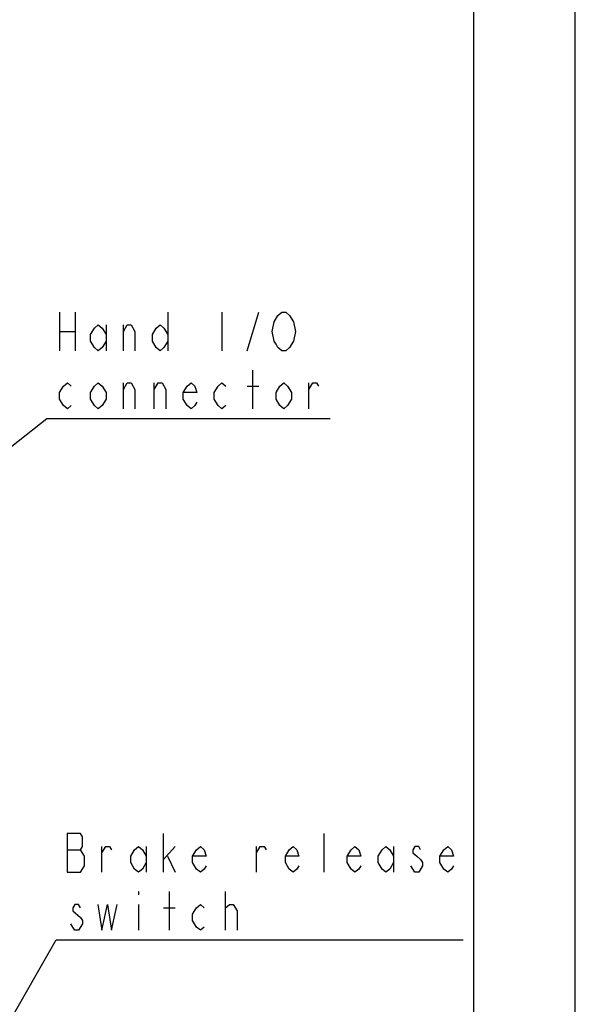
# Model space of a CAD drawing. Header units: millimetres. Extents: x 0 to 594, y 0 to 420.
# Tile 35 of 47: x 539 to 594, y 179 to 276. Entities that reach past the tile are written whole.
import ezdxf

# ---------------------------------------------------------------- set-up
doc = ezdxf.new("R2010")
doc.units = ezdxf.units.MM
doc.header["$LTSCALE"] = 32.67
doc.layers.get('0').update_dxf_attribs({"linetype": 'CONTINUOUS'})
doc.layers.add('DRA_ITEM', color=7, linetype='CONTINUOUS')

msp = doc.modelspace()

# ---------------------------------------------------------------- linework, layer by layer
at = {"color": 7, "linetype": 'Continuous'}
for p, q in [((584, 410), (584, 10)), ((594, 8.24228), (594, 409.35318))]:
    msp.add_line(p, q, dxfattribs=at)
at = {"layer": 'DRA_ITEM', "color": 2, "linetype": 'Continuous'}
for p, q in [((543.2974, 247.06839), (543.2974, 243.26839)), ((544.81742, 247.06839), (544.81742, 243.26839)), ((553.93741, 247.06839), (553.93741, 243.26839)), ((559.25742, 247.06839), (559.25742, 243.26839)), ((561.72743, 243.26839), (562.86742, 247.06839)), ((543.2974, 245.1684), (544.81742, 245.1684)), ((547.8574, 245.80173), (547.8574, 243.26839)), ((549.56739, 243.26839), (549.56739, 245.80173)), ((562.29743, 237.56839), (562.29743, 241.3684)), ((549.56739, 237.56839), (549.56739, 240.10172)), ((552.6074, 237.56839), (552.6074, 240.10172)), ((561.72743, 239.78505), (562.86742, 239.78505)), ((567.80741, 237.56839), (567.80741, 240.10172)), ((519.10569, 218.4431), (542.03741, 236.61839)), ((542.03741, 236.61839), (542.53741, 236.61839)), ((542.53741, 236.61839), (569.89741, 236.61839)), ((553.52385, 191.9688), (553.52385, 195.7688)), ((569.29386, 191.9688), (569.29386, 195.7688)), ((544.02388, 194.18548), (545.35385, 194.18548)), ((547.44387, 191.9688), (547.44387, 194.50214)), ((551.81385, 194.50214), (551.81385, 191.9688)), ((553.52385, 193.23547), (554.66385, 194.50214)), ((562.64388, 191.9688), (562.64388, 194.50214)), ((576.13385, 194.50214), (576.13385, 191.9688)), ((553.90388, 193.55214), (554.66385, 191.9688)), ((578.22387, 191.9688), (577.84385, 192.60213)), ((551.05384, 190.06881), (551.05384, 189.75214)), ((554.09385, 186.2688), (554.09385, 190.06881)), ((559.60387, 186.2688), (559.60387, 190.06881)), ((551.05384, 188.80213), (551.05384, 186.2688)), ((553.52385, 188.48546), (554.66385, 188.48546)), ((559.60387, 188.48546), (559.98386, 188.80213)), ((512.18579, 131.49282), (542.95386, 185.3188)), ((542.95386, 185.3188), (543.45386, 185.3188)), ((543.45386, 185.3188), (582.97386, 185.3188))]:
    msp.add_line(p, q, dxfattribs=at)
for points in [[(564.7674, 246.75172), (565.14742, 247.06839), (565.52741, 247.06839), (565.9074, 246.75172)], [(565.9074, 243.58506), (565.52741, 243.26839), (565.14742, 243.26839), (564.7674, 243.58506), (564.57742, 243.90172), (564.38741, 244.21839), (564.1974, 245.1684), (564.38741, 246.11838), (564.7674, 246.75172)], [(565.9074, 246.75172), (566.28742, 246.11838), (566.4774, 245.1684), (566.28742, 244.21839), (565.9074, 243.58506)], [(547.8574, 244.21839), (547.47741, 243.58506), (547.09742, 243.26839), (546.7174, 243.58506), (546.33741, 244.21839), (546.33741, 244.85173), (546.7174, 245.48506), (547.09742, 245.80173), (547.47741, 245.48506), (547.8574, 244.85173)], [(549.56739, 245.1684), (549.94742, 245.80173), (550.3274, 245.80173), (550.70743, 245.1684), (550.70743, 243.26839)], [(553.93741, 244.21839), (553.55742, 243.58506), (553.1774, 243.26839), (552.79741, 243.58506), (552.41743, 244.21839), (552.41743, 244.85173), (552.79741, 245.48506), (553.1774, 245.80173), (553.55742, 245.48506), (553.93741, 244.85173)], [(544.4374, 237.88506), (544.05741, 237.56839), (543.67743, 237.88506), (543.2974, 238.5184), (543.2974, 239.15172), (543.67743, 239.78505), (544.05741, 240.10172), (544.4374, 239.78505)], [(547.8574, 238.5184), (547.47741, 237.88506), (547.09742, 237.56839), (546.7174, 237.88506), (546.33741, 238.5184), (546.33741, 239.15172), (546.7174, 239.78505), (547.09742, 240.10172), (547.47741, 239.78505), (547.8574, 239.15172), (547.8574, 238.5184)], [(549.56739, 239.46839), (549.94742, 240.10172), (550.3274, 240.10172), (550.70743, 239.46839), (550.70743, 237.56839)], [(552.6074, 239.46839), (552.98743, 240.10172), (553.36741, 240.10172), (553.7474, 239.46839), (553.7474, 237.56839)], [(556.78741, 238.20173), (556.5974, 237.88506), (556.21741, 237.56839), (555.83742, 237.88506), (555.4574, 238.5184), (555.4574, 239.15172), (555.83742, 239.78505), (556.21741, 240.10172), (556.5974, 239.78505), (556.78741, 239.15172), (555.4574, 239.15172)], [(559.6374, 237.88506), (559.25742, 237.56839), (558.87739, 237.88506), (558.49741, 238.5184), (558.49741, 239.15172), (558.87739, 239.78505), (559.25742, 240.10172), (559.6374, 239.78505)], [(566.09741, 238.5184), (565.71742, 237.88506), (565.3374, 237.56839), (564.95741, 237.88506), (564.57742, 238.5184), (564.57742, 239.15172), (564.95741, 239.78505), (565.3374, 240.10172), (565.71742, 239.78505), (566.09741, 239.15172), (566.09741, 238.5184)], [(567.80741, 239.46839), (568.18739, 240.10172), (568.56742, 240.10172), (568.75739, 239.78505)], [(545.73387, 193.55214), (545.35385, 194.18548), (545.54386, 194.50214), (545.54386, 195.45213), (545.35385, 195.7688), (544.02388, 195.7688)], [(544.02388, 195.7688), (544.02388, 191.9688), (545.35385, 191.9688)], [(547.44387, 193.86881), (547.82386, 194.50214), (548.20385, 194.50214), (548.39386, 194.18548)], [(551.81385, 192.9188), (551.43387, 192.28547), (551.05384, 191.9688), (550.67386, 192.28547), (550.29387, 192.9188), (550.29387, 193.55214), (550.67386, 194.18548), (551.05384, 194.50214), (551.43387, 194.18548), (551.81385, 193.55214)], [(557.70386, 192.60213), (557.51385, 192.28547), (557.13386, 191.9688), (556.75387, 192.28547), (556.37385, 192.9188), (556.37385, 193.55214), (556.75387, 194.18548), (557.13386, 194.50214), (557.51385, 194.18548), (557.70386, 193.55214), (556.37385, 193.55214)], [(562.64388, 193.86881), (563.02386, 194.50214), (563.40385, 194.50214), (563.59386, 194.18548)], [(566.82385, 192.60213), (566.63387, 192.28547), (566.25385, 191.9688), (565.87386, 192.28547), (565.49387, 192.9188), (565.49387, 193.55214), (565.87386, 194.18548), (566.25385, 194.50214), (566.63387, 194.18548), (566.82385, 193.55214), (565.49387, 193.55214)], [(572.90386, 192.60213), (572.71385, 192.28547), (572.33386, 191.9688), (571.95388, 192.28547), (571.57385, 192.9188), (571.57385, 193.55214), (571.95388, 194.18548), (572.33386, 194.50214), (572.71385, 194.18548), (572.90386, 193.55214), (571.57385, 193.55214)], [(576.13385, 192.9188), (575.75386, 192.28547), (575.37387, 191.9688), (574.99385, 192.28547), (574.61386, 192.9188), (574.61386, 193.55214), (574.99385, 194.18548), (575.37387, 194.50214), (575.75386, 194.18548), (576.13385, 193.55214)], [(578.79387, 194.18548), (578.60386, 194.50214), (578.22387, 194.50214), (578.03386, 194.18548), (578.03386, 193.86881), (578.41384, 193.55214), (578.79387, 193.23547), (578.98384, 192.9188), (578.98384, 192.60213)], [(582.02385, 192.60213), (581.83388, 192.28547), (581.45385, 191.9688), (581.07387, 192.28547), (580.69384, 192.9188), (580.69384, 193.55214), (581.07387, 194.18548), (581.45385, 194.50214), (581.83388, 194.18548), (582.02385, 193.55214), (580.69384, 193.55214)], [(545.35385, 191.9688), (545.73387, 192.60213), (545.73387, 193.55214)], [(578.98384, 192.60213), (578.60386, 191.9688), (578.22387, 191.9688)], [(545.35385, 188.48546), (545.16388, 188.80213), (544.78385, 188.80213), (544.59388, 188.48546), (544.59388, 188.1688)], [(544.59388, 188.1688), (545.35385, 187.53546), (545.54386, 187.21881), (545.54386, 186.90214), (545.16388, 186.2688)], [(547.06385, 188.80213), (547.44387, 186.2688), (548.01387, 188.80213), (548.39386, 186.2688), (548.96386, 188.80213)], [(557.51385, 186.58547), (557.13386, 186.2688), (556.75387, 186.58547), (556.37385, 187.21881), (556.37385, 187.85213), (556.75387, 188.48546), (557.13386, 188.80213), (557.51385, 188.48546)], [(559.98386, 188.80213), (560.36384, 188.80213), (560.74387, 188.1688), (560.74387, 186.2688)], [(545.16388, 186.2688), (544.78385, 186.2688), (544.59388, 186.58547), (544.40386, 186.90214)]]:
    msp.add_lwpolyline(points, dxfattribs=at)

doc.saveas('drawing.dxf')
